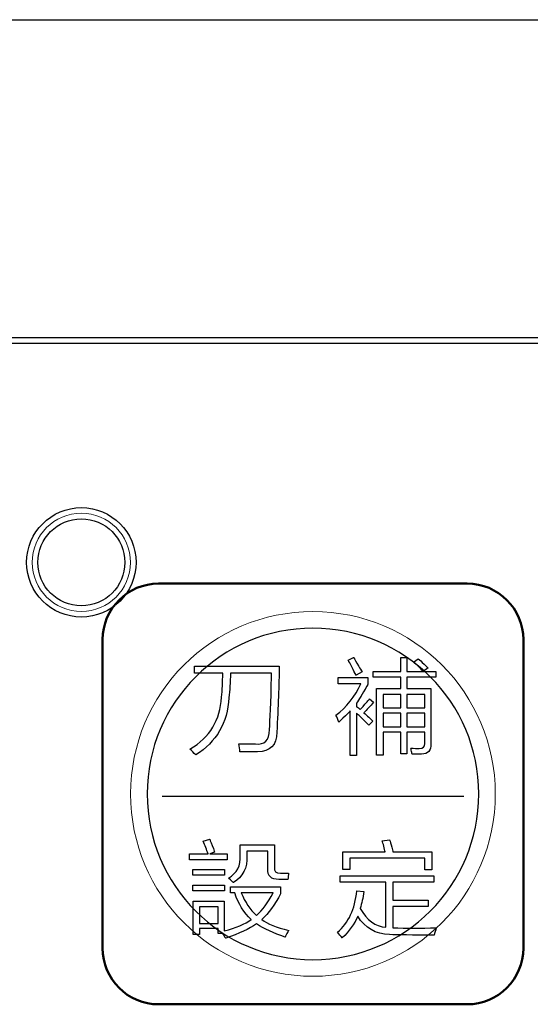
# Model space of a CAD drawing. Header units: millimetres. Extents: x 6964 to 8548, y -230 to 508.
# Tile 58 of 137: x 7309 to 7327, y 14 to 49. Entities that reach past the tile are written whole.
import ezdxf

# ---------------------------------------------------------------- set-up
doc = ezdxf.new("R2010")
doc.units = ezdxf.units.MM
doc.header["$LTSCALE"] = 3
doc.layers.add('layer 1', color=7, linetype='Continuous')

msp = doc.modelspace()

# ---------------------------------------------------------------- linework, layer by layer
at = {"linetype": 'Continuous', "lineweight": 30}
for p, q in [((7040.249, 49.214), (7439.249, 49.214)), ((7420.175, 37.87), (7272.842, 37.87))]:
    msp.add_line(p, q, dxfattribs=at)
at = {"layer": 'layer 1'}
for points in [[(7420.175, 37.67), (7420.175, 37.67), (7272.842, 37.67), (7272.842, 37.67)], [(7320.467, 26.387), (7320.467, 26.387), (7320.657, 26.475), (7320.657, 26.475)], [(7320.599, 26.14), (7320.541, 26.247), (7320.496, 26.329), (7320.467, 26.387)], [(7320.657, 26.475), (7320.696, 26.417), (7320.754, 26.319), (7320.832, 26.183)], [(7322.337, 25.98), (7322.337, 25.98), (7322.337, 26.476), (7322.337, 26.476)], [(7322.337, 26.476), (7322.337, 26.476), (7322.556, 26.476), (7322.556, 26.476)], [(7322.556, 26.476), (7322.556, 26.476), (7322.556, 25.98), (7322.556, 25.98)], [(7322.787, 26.314), (7322.787, 26.314), (7322.962, 26.431), (7322.962, 26.431)], [(7322.962, 26.431), (7323.011, 26.392), (7323.079, 26.329), (7323.167, 26.242)], [(7314.986, 25.92), (7314.986, 25.92), (7314.986, 26.168), (7314.986, 26.168)], [(7314.986, 26.168), (7314.986, 26.168), (7318.006, 26.168), (7318.006, 26.168)], [(7318.006, 26.168), (7317.997, 25.507), (7317.967, 24.724), (7317.919, 23.819)], [(7320.745, 25.848), (7320.706, 25.915), (7320.657, 26.013), (7320.599, 26.14)], [(7320.832, 26.183), (7320.891, 26.086), (7320.934, 26.013), (7320.963, 25.965)], [(7321.359, 25.776), (7321.359, 25.776), (7321.359, 25.98), (7321.359, 25.98)], [(7321.359, 25.98), (7321.359, 25.98), (7322.337, 25.98), (7322.337, 25.98)], [(7322.556, 25.98), (7322.556, 25.98), (7323.592, 25.98), (7323.592, 25.98)], [(7323.137, 25.979), (7323.021, 26.115), (7322.904, 26.227), (7322.787, 26.314)], [(7323.313, 26.11), (7323.313, 26.11), (7323.137, 25.979), (7323.137, 25.979)], [(7323.167, 26.242), (7323.225, 26.183), (7323.274, 26.14), (7323.313, 26.11)], [(7323.592, 25.98), (7323.592, 25.98), (7323.592, 25.776), (7323.592, 25.776)], [(7315.993, 25.92), (7315.993, 25.92), (7314.986, 25.92), (7314.986, 25.92)], [(7315.949, 25.059), (7315.978, 25.312), (7315.993, 25.599), (7315.993, 25.92)], [(7316.27, 25.92), (7316.26, 25.59), (7316.241, 25.298), (7316.212, 25.045)], [(7317.729, 25.92), (7317.729, 25.92), (7316.27, 25.92), (7316.27, 25.92)], [(7317.656, 23.906), (7317.685, 24.238), (7317.71, 24.865), (7317.729, 25.789)], [(7317.729, 25.789), (7317.729, 25.848), (7317.729, 25.891), (7317.729, 25.92)], [(7320.102, 25.541), (7320.102, 25.541), (7320.102, 25.76), (7320.102, 25.76)], [(7320.102, 25.76), (7320.102, 25.76), (7321.168, 25.76), (7321.168, 25.76)], [(7320.963, 25.965), (7320.963, 25.965), (7320.745, 25.848), (7320.745, 25.848)], [(7321.168, 25.76), (7321.168, 25.76), (7321.168, 25.526), (7321.168, 25.526)], [(7322.337, 25.776), (7322.337, 25.776), (7321.359, 25.776), (7321.359, 25.776)], [(7322.337, 25.368), (7322.337, 25.368), (7322.337, 25.776), (7322.337, 25.776)], [(7323.592, 25.776), (7323.592, 25.776), (7322.556, 25.776), (7322.556, 25.776)], [(7322.556, 25.776), (7322.556, 25.776), (7322.556, 25.368), (7322.556, 25.368)], [(7320.03, 24.418), (7320.409, 24.709), (7320.706, 25.084), (7320.92, 25.541)], [(7320.92, 25.541), (7320.92, 25.541), (7320.102, 25.541), (7320.102, 25.541)], [(7321.124, 25.453), (7320.968, 25.171), (7320.846, 24.972), (7320.759, 24.855)], [(7321.168, 25.526), (7321.158, 25.507), (7321.143, 25.482), (7321.124, 25.453)], [(7321.474, 23.001), (7321.474, 23.001), (7321.474, 25.368), (7321.474, 25.368)], [(7321.474, 25.368), (7321.474, 25.368), (7322.337, 25.368), (7322.337, 25.368)], [(7322.556, 25.368), (7322.556, 25.368), (7323.415, 25.368), (7323.415, 25.368)], [(7323.415, 25.368), (7323.415, 25.368), (7323.415, 23.395), (7323.415, 23.395)], [(7314.825, 23.206), (7315.536, 23.634), (7315.91, 24.252), (7315.949, 25.059)], [(7316.212, 25.045), (7316.163, 24.15), (7315.769, 23.469), (7315.03, 23.002)], [(7321.138, 24.899), (7321.178, 24.947), (7321.207, 24.982), (7321.226, 25.001)], [(7321.226, 25.001), (7321.226, 25.001), (7321.372, 24.884), (7321.372, 24.884)], [(7321.708, 25.163), (7321.708, 25.163), (7321.708, 24.68), (7321.708, 24.68)], [(7322.337, 25.163), (7322.337, 25.163), (7321.708, 25.163), (7321.708, 25.163)], [(7322.337, 24.68), (7322.337, 24.68), (7322.337, 25.163), (7322.337, 25.163)], [(7323.196, 25.163), (7323.196, 25.163), (7322.556, 25.163), (7322.556, 25.163)], [(7322.556, 25.163), (7322.556, 25.163), (7322.556, 24.68), (7322.556, 24.68)], [(7323.196, 24.68), (7323.196, 24.68), (7323.196, 25.163), (7323.196, 25.163)], [(7320.54, 24.578), (7320.492, 24.52), (7320.404, 24.432), (7320.277, 24.315)], [(7320.54, 22.988), (7320.54, 22.988), (7320.54, 24.578), (7320.54, 24.578)], [(7320.759, 24.855), (7320.759, 24.855), (7320.759, 24.724), (7320.759, 24.724)], [(7320.759, 24.724), (7320.778, 24.714), (7320.803, 24.7), (7320.832, 24.68)], [(7320.832, 24.68), (7320.861, 24.651), (7320.881, 24.631), (7320.891, 24.622)], [(7320.891, 24.622), (7320.948, 24.68), (7321.031, 24.772), (7321.138, 24.899)], [(7321.372, 24.884), (7321.245, 24.738), (7321.129, 24.612), (7321.022, 24.505)], [(7321.708, 24.68), (7321.708, 24.68), (7322.337, 24.68), (7322.337, 24.68)], [(7322.556, 24.68), (7322.556, 24.68), (7323.196, 24.68), (7323.196, 24.68)], [(7320.132, 24.169), (7320.102, 24.257), (7320.068, 24.34), (7320.03, 24.418)], [(7320.277, 24.315), (7320.209, 24.247), (7320.161, 24.198), (7320.132, 24.169)], [(7321.095, 24.169), (7320.948, 24.325), (7320.837, 24.432), (7320.759, 24.49)], [(7320.759, 24.49), (7320.759, 24.49), (7320.759, 22.988), (7320.759, 22.988)], [(7321.022, 24.505), (7321.148, 24.398), (7321.255, 24.301), (7321.343, 24.213)], [(7321.708, 24.491), (7321.708, 24.491), (7321.708, 24.008), (7321.708, 24.008)], [(7322.337, 24.491), (7322.337, 24.491), (7321.708, 24.491), (7321.708, 24.491)], [(7322.337, 24.008), (7322.337, 24.008), (7322.337, 24.491), (7322.337, 24.491)], [(7322.556, 24.491), (7322.556, 24.491), (7322.556, 24.008), (7322.556, 24.008)], [(7323.196, 24.491), (7323.196, 24.491), (7322.556, 24.491), (7322.556, 24.491)], [(7323.196, 24.008), (7323.196, 24.008), (7323.196, 24.491), (7323.196, 24.491)], [(7317.16, 23.396), (7317.491, 23.357), (7317.656, 23.527), (7317.656, 23.906)], [(7321.197, 24.067), (7321.178, 24.086), (7321.143, 24.121), (7321.095, 24.169)], [(7321.343, 24.213), (7321.343, 24.213), (7321.197, 24.067), (7321.197, 24.067)], [(7321.708, 24.008), (7321.708, 24.008), (7322.337, 24.008), (7322.337, 24.008)], [(7322.556, 24.008), (7322.556, 24.008), (7323.196, 24.008), (7323.196, 24.008)], [(7322.337, 23.819), (7322.337, 23.819), (7321.708, 23.819), (7321.708, 23.819)], [(7321.708, 23.819), (7321.708, 23.819), (7321.708, 23.001), (7321.708, 23.001)], [(7322.337, 23.045), (7322.337, 23.045), (7322.337, 23.819), (7322.337, 23.819)], [(7323.196, 23.819), (7323.196, 23.819), (7322.556, 23.819), (7322.556, 23.819)], [(7322.556, 23.819), (7322.556, 23.819), (7322.556, 23.045), (7322.556, 23.045)], [(7323.196, 23.41), (7323.196, 23.41), (7323.196, 23.819), (7323.196, 23.819)], [(7315.03, 23.002), (7314.962, 23.08), (7314.894, 23.148), (7314.825, 23.206)], [(7316.606, 23.119), (7316.596, 23.216), (7316.581, 23.308), (7316.562, 23.396)], [(7316.562, 23.396), (7316.746, 23.396), (7316.946, 23.396), (7317.16, 23.396)], [(7322.715, 23.176), (7322.705, 23.206), (7322.7, 23.23), (7322.7, 23.25)], [(7322.744, 23.031), (7322.734, 23.06), (7322.724, 23.108), (7322.715, 23.176)], [(7323.415, 23.395), (7323.424, 23.162), (7323.313, 23.041), (7323.079, 23.031)], [(7320.759, 22.988), (7320.759, 22.988), (7320.54, 22.988), (7320.54, 22.988)], [(7321.708, 23.001), (7321.708, 23.001), (7321.474, 23.001), (7321.474, 23.001)], [(7322.556, 23.045), (7322.556, 23.045), (7322.337, 23.045), (7322.337, 23.045)], [(7323.079, 23.031), (7322.972, 23.031), (7322.86, 23.031), (7322.744, 23.031)], [(7315.294, 19.926), (7315.294, 19.926), (7315.528, 19.999), (7315.528, 19.999)], [(7315.469, 19.474), (7315.421, 19.629), (7315.362, 19.78), (7315.294, 19.926)], [(7315.528, 19.999), (7315.547, 19.94), (7315.591, 19.828), (7315.659, 19.663)], [(7315.659, 19.663), (7315.679, 19.595), (7315.693, 19.551), (7315.703, 19.532)], [(7316.62, 19.43), (7316.62, 19.43), (7316.62, 19.795), (7316.62, 19.795)], [(7316.62, 19.795), (7316.62, 19.795), (7317.833, 19.795), (7317.833, 19.795)], [(7317.833, 19.795), (7317.833, 19.795), (7317.833, 19.007), (7317.833, 19.007)], [(7321.68, 19.939), (7321.68, 19.939), (7321.943, 19.982), (7321.943, 19.982)], [(7321.739, 19.749), (7321.71, 19.836), (7321.69, 19.899), (7321.68, 19.939)], [(7321.782, 19.545), (7321.772, 19.593), (7321.758, 19.661), (7321.739, 19.749)], [(7321.943, 19.982), (7321.962, 19.924), (7321.987, 19.836), (7322.016, 19.719)], [(7322.016, 19.719), (7322.036, 19.642), (7322.05, 19.583), (7322.06, 19.545)], [(7314.813, 19.269), (7314.813, 19.269), (7314.813, 19.474), (7314.813, 19.474)], [(7314.813, 19.474), (7314.813, 19.474), (7315.469, 19.474), (7315.469, 19.474)], [(7315.703, 19.532), (7315.703, 19.532), (7315.528, 19.474), (7315.528, 19.474)], [(7315.528, 19.474), (7315.528, 19.474), (7316.155, 19.474), (7316.155, 19.474)], [(7316.155, 19.474), (7316.155, 19.474), (7316.155, 19.269), (7316.155, 19.269)], [(7316.197, 18.613), (7316.498, 18.788), (7316.64, 19.06), (7316.62, 19.43)], [(7316.854, 19.415), (7316.873, 18.977), (7316.713, 18.657), (7316.372, 18.453)], [(7317.599, 19.576), (7317.599, 19.576), (7316.854, 19.576), (7316.854, 19.576)], [(7316.854, 19.576), (7316.854, 19.576), (7316.854, 19.415), (7316.854, 19.415)], [(7317.599, 18.948), (7317.599, 18.948), (7317.599, 19.576), (7317.599, 19.576)], [(7320.278, 18.917), (7320.278, 18.917), (7320.278, 19.545), (7320.278, 19.545)], [(7320.278, 19.545), (7320.278, 19.545), (7321.782, 19.545), (7321.782, 19.545)], [(7323.199, 19.325), (7323.199, 19.325), (7320.526, 19.325), (7320.526, 19.325)], [(7320.526, 19.325), (7320.526, 19.325), (7320.526, 18.917), (7320.526, 18.917)], [(7322.06, 19.545), (7322.06, 19.545), (7323.447, 19.545), (7323.447, 19.545)], [(7323.199, 18.903), (7323.199, 18.903), (7323.199, 19.325), (7323.199, 19.325)], [(7323.447, 19.545), (7323.447, 19.545), (7323.447, 18.903), (7323.447, 18.903)], [(7316.155, 19.269), (7316.155, 19.269), (7314.813, 19.269), (7314.813, 19.269)], [(7317.833, 19.007), (7317.823, 18.851), (7317.895, 18.778), (7318.051, 18.788)], [(7314.93, 18.713), (7314.93, 18.713), (7314.93, 18.917), (7314.93, 18.917)], [(7314.93, 18.917), (7314.93, 18.917), (7316.053, 18.917), (7316.053, 18.917)], [(7316.053, 18.713), (7316.053, 18.713), (7314.93, 18.713), (7314.93, 18.713)], [(7316.053, 18.917), (7316.053, 18.917), (7316.053, 18.713), (7316.053, 18.713)], [(7316.372, 18.453), (7316.362, 18.472), (7316.304, 18.525), (7316.197, 18.613)], [(7317.993, 18.569), (7317.72, 18.559), (7317.589, 18.686), (7317.599, 18.948)], [(7318.051, 18.788), (7318.168, 18.788), (7318.265, 18.788), (7318.343, 18.788)], [(7318.328, 18.686), (7318.328, 18.637), (7318.324, 18.598), (7318.314, 18.569)], [(7318.343, 18.788), (7318.343, 18.759), (7318.338, 18.725), (7318.328, 18.686)], [(7320.176, 18.467), (7320.176, 18.467), (7320.176, 18.7), (7320.176, 18.7)], [(7320.176, 18.7), (7320.176, 18.7), (7323.517, 18.7), (7323.517, 18.7)], [(7320.526, 18.917), (7320.526, 18.917), (7320.278, 18.917), (7320.278, 18.917)], [(7323.447, 18.903), (7323.447, 18.903), (7323.199, 18.903), (7323.199, 18.903)], [(7323.517, 18.7), (7323.517, 18.7), (7323.517, 18.467), (7323.517, 18.467)], [(7314.93, 18.16), (7314.93, 18.16), (7314.93, 18.364), (7314.93, 18.364)], [(7314.93, 18.364), (7314.93, 18.364), (7316.053, 18.364), (7316.053, 18.364)], [(7316.053, 18.364), (7316.053, 18.364), (7316.053, 18.16), (7316.053, 18.16)], [(7316.273, 18.085), (7316.273, 18.085), (7316.273, 18.304), (7316.273, 18.304)], [(7316.273, 18.304), (7316.273, 18.304), (7318.053, 18.304), (7318.053, 18.304)], [(7318.314, 18.569), (7318.226, 18.569), (7318.119, 18.569), (7317.993, 18.569)], [(7318.053, 18.304), (7318.053, 18.304), (7318.053, 18.057), (7318.053, 18.057)], [(7321.81, 18.467), (7321.81, 18.467), (7320.176, 18.467), (7320.176, 18.467)], [(7321.81, 16.86), (7321.81, 16.86), (7321.81, 18.467), (7321.81, 18.467)], [(7323.517, 18.467), (7323.517, 18.467), (7322.058, 18.467), (7322.058, 18.467)], [(7322.058, 18.467), (7322.058, 18.467), (7322.058, 17.823), (7322.058, 17.823)], [(7316.053, 18.16), (7316.053, 18.16), (7314.93, 18.16), (7314.93, 18.16)], [(7316.419, 18.085), (7316.419, 18.085), (7316.273, 18.085), (7316.273, 18.085)], [(7317.003, 17.136), (7316.75, 17.369), (7316.555, 17.686), (7316.419, 18.085)], [(7317.789, 18.085), (7317.789, 18.085), (7316.651, 18.085), (7316.651, 18.085)], [(7316.651, 18.085), (7316.787, 17.755), (7316.967, 17.487), (7317.191, 17.283)], [(7317.191, 17.283), (7317.415, 17.468), (7317.614, 17.735), (7317.789, 18.085)], [(7318.053, 18.057), (7317.849, 17.659), (7317.625, 17.353), (7317.382, 17.139)], [(7320.088, 16.685), (7320.477, 17.015), (7320.705, 17.507), (7320.774, 18.159)], [(7320.774, 18.159), (7320.774, 18.159), (7321.022, 18.13), (7321.022, 18.13)], [(7321.022, 18.13), (7320.992, 17.906), (7320.949, 17.706), (7320.89, 17.531)], [(7314.943, 16.6), (7314.943, 16.6), (7314.943, 17.793), (7314.943, 17.793)], [(7314.943, 17.793), (7314.943, 17.793), (7316.04, 17.793), (7316.04, 17.793)], [(7315.162, 17.589), (7315.162, 17.589), (7315.162, 16.994), (7315.162, 16.994)], [(7315.835, 17.589), (7315.835, 17.589), (7315.162, 17.589), (7315.162, 17.589)], [(7315.835, 16.994), (7315.835, 16.994), (7315.835, 17.589), (7315.835, 17.589)], [(7316.04, 17.793), (7316.04, 17.793), (7316.04, 16.728), (7316.04, 16.728)], [(7322.058, 17.823), (7322.058, 17.823), (7323.313, 17.823), (7323.313, 17.823)], [(7323.313, 17.603), (7323.313, 17.603), (7322.058, 17.603), (7322.058, 17.603)], [(7322.058, 17.603), (7322.058, 17.603), (7322.058, 16.845), (7322.058, 16.845)], [(7323.313, 17.823), (7323.313, 17.823), (7323.313, 17.603), (7323.313, 17.603)], [(7320.803, 17.254), (7320.686, 16.972), (7320.501, 16.714), (7320.248, 16.48)], [(7321.941, 16.597), (7321.445, 16.616), (7321.065, 16.835), (7320.803, 17.254)], [(7320.89, 17.531), (7321.124, 17.112), (7321.43, 16.889), (7321.81, 16.86)], [(7315.162, 16.994), (7315.162, 16.994), (7315.835, 16.994), (7315.835, 16.994)], [(7316.04, 16.728), (7316.468, 16.845), (7316.789, 16.98), (7317.003, 17.136)], [(7317.193, 16.979), (7316.939, 16.804), (7316.574, 16.634), (7316.098, 16.469)], [(7318.214, 16.512), (7317.815, 16.648), (7317.475, 16.804), (7317.193, 16.979)], [(7317.382, 17.139), (7317.586, 16.984), (7317.907, 16.853), (7318.345, 16.746)], [(7315.162, 16.6), (7315.162, 16.6), (7314.943, 16.6), (7314.943, 16.6)], [(7315.835, 16.818), (7315.835, 16.818), (7315.162, 16.818), (7315.162, 16.818)], [(7315.162, 16.818), (7315.162, 16.818), (7315.162, 16.6), (7315.162, 16.6)], [(7315.835, 16.644), (7315.835, 16.644), (7315.835, 16.818), (7315.835, 16.818)], [(7315.996, 16.644), (7315.996, 16.644), (7315.835, 16.644), (7315.835, 16.644)], [(7316.098, 16.469), (7316.059, 16.527), (7316.025, 16.585), (7315.996, 16.644)], [(7318.316, 16.702), (7318.267, 16.614), (7318.233, 16.551), (7318.214, 16.512)], [(7318.345, 16.746), (7318.336, 16.736), (7318.326, 16.721), (7318.316, 16.702)], [(7320.248, 16.48), (7320.2, 16.538), (7320.146, 16.607), (7320.088, 16.685)], [(7323.531, 16.583), (7322.744, 16.583), (7322.213, 16.587), (7321.941, 16.597)], [(7322.058, 16.845), (7322.534, 16.825), (7323.05, 16.825), (7323.605, 16.845)], [(7323.605, 16.845), (7323.575, 16.747), (7323.551, 16.66), (7323.531, 16.583)]]:
    msp.add_open_spline(points, degree=3, dxfattribs=at)
for points, knots in [([(7312.904, 29.869), (7312.904, 30.946), (7312.03, 31.819), (7310.954, 31.819), (7310.954, 31.819), (7309.877, 31.819), (7309.004, 30.946), (7309.004, 29.869), (7309.004, 29.869), (7309.004, 28.792), (7309.877, 27.919), (7310.954, 27.919), (7310.954, 27.919), (7312.03, 27.919), (7312.904, 28.792), (7312.904, 29.869)], [0, 0, 0, 0, 0.2, 0.2, 0.2, 0.2, 0.4, 0.4, 0.4, 0.4, 0.6, 0.6, 0.6, 0.6, 1, 1, 1, 1]), ([(7312.504, 29.869), (7312.504, 30.725), (7311.81, 31.419), (7310.954, 31.419), (7310.954, 31.419), (7310.098, 31.419), (7309.404, 30.725), (7309.404, 29.869), (7309.404, 29.869), (7309.404, 29.013), (7310.098, 28.319), (7310.954, 28.319), (7310.954, 28.319), (7311.81, 28.319), (7312.504, 29.013), (7312.504, 29.869)], [0, 0, 0, 0, 0.2, 0.2, 0.2, 0.2, 0.4, 0.4, 0.4, 0.4, 0.6, 0.6, 0.6, 0.6, 1, 1, 1, 1]), ([(7317.919, 23.819), (7317.919, 23.352), (7317.69, 23.119), (7317.233, 23.119), (7317.233, 23.119), (7317.028, 23.119), (7316.82, 23.119), (7316.606, 23.119)], [0.3888889, 0.3888889, 0.3888889, 0.3888889, 0.4444444, 0.4444444, 0.4444444, 0.4444445, 0.5, 0.5, 0.5, 0.5]), ([(7322.7, 23.25), (7322.817, 23.24), (7322.914, 23.235), (7322.992, 23.235), (7322.992, 23.235), (7323.137, 23.235), (7323.206, 23.293), (7323.196, 23.41)], [0.76666667, 0.76666667, 0.76666667, 0.76666667, 0.8, 0.8, 0.8, 0.80000001, 0.83333333, 0.83333333, 0.83333333, 0.83333333])]:
    msp.add_open_spline(points, degree=3, knots=knots, dxfattribs=at)
at = {"layer": 'layer 1', "lineweight": 9}
for points, knots in [([(7312.704, 29.869), (7312.704, 30.836), (7311.92, 31.619), (7310.954, 31.619), (7310.954, 31.619), (7309.987, 31.619), (7309.204, 30.836), (7309.204, 29.869), (7309.204, 29.869), (7309.204, 28.903), (7309.987, 28.119), (7310.954, 28.119), (7310.954, 28.119), (7311.92, 28.119), (7312.704, 28.903), (7312.704, 29.869)], [0, 0, 0, 0, 0.2, 0.2, 0.2, 0.2, 0.4, 0.4, 0.4, 0.4, 0.6, 0.6, 0.6, 0.6, 1, 1, 1, 1]), ([(7325.709, 21.614), (7325.709, 25.204), (7322.798, 28.114), (7319.209, 28.114), (7319.209, 28.114), (7315.619, 28.114), (7312.709, 25.204), (7312.709, 21.614), (7312.709, 21.614), (7312.709, 18.024), (7315.619, 15.114), (7319.209, 15.114)], [0, 0, 0, 0, 0.2, 0.2, 0.2, 0.2, 0.4, 0.4, 0.4, 0.4, 0.6, 0.6, 0.6, 0.6]), ([(7317.919, 23.819), (7317.919, 23.352), (7317.69, 23.119), (7317.233, 23.119), (7317.233, 23.119), (7317.028, 23.119), (7316.82, 23.119), (7316.606, 23.119)], [0.3888889, 0.3888889, 0.3888889, 0.3888889, 0.4444444, 0.4444444, 0.4444444, 0.4444445, 0.5, 0.5, 0.5, 0.5]), ([(7322.7, 23.25), (7322.817, 23.24), (7322.914, 23.235), (7322.992, 23.235), (7322.992, 23.235), (7323.137, 23.235), (7323.206, 23.293), (7323.196, 23.41)], [0.76666667, 0.76666667, 0.76666667, 0.76666667, 0.8, 0.8, 0.8, 0.80000001, 0.83333333, 0.83333333, 0.83333333, 0.83333333])]:
    msp.add_open_spline(points, degree=3, knots=knots, dxfattribs=at)
at = {"layer": 'layer 1', "lineweight": 50}
for points in [[(7311.709, 27.114), (7311.709, 28.214), (7312.608, 29.114), (7313.709, 29.114)], [(7313.709, 29.114), (7313.709, 29.114), (7324.709, 29.114), (7324.709, 29.114)], [(7324.709, 29.114), (7325.809, 29.114), (7326.709, 28.214), (7326.709, 27.114)], [(7311.709, 16.114), (7311.709, 16.114), (7311.709, 27.114), (7311.709, 27.114)], [(7326.709, 27.114), (7326.709, 27.114), (7326.709, 16.114), (7326.709, 16.114)], [(7313.709, 14.114), (7312.608, 14.114), (7311.709, 15.014), (7311.709, 16.114)], [(7326.709, 16.114), (7326.709, 15.014), (7325.809, 14.114), (7324.709, 14.114)], [(7324.709, 14.114), (7324.709, 14.114), (7313.709, 14.114), (7313.709, 14.114)]]:
    msp.add_open_spline(points, degree=3, dxfattribs=at)
at = {"layer": 'layer 1', "lineweight": 25}
for points, knots in [([(7325.118, 21.614), (7325.118, 24.878), (7322.472, 27.523), (7319.209, 27.523), (7319.209, 27.523), (7315.945, 27.523), (7313.3, 24.878), (7313.3, 21.614)], [0, 0, 0, 0, 0.2, 0.2, 0.2, 0.2, 0.4, 0.4, 0.4, 0.4]), ([(7313.3, 21.614), (7313.299, 18.351), (7315.945, 15.705), (7319.209, 15.705), (7319.209, 15.705), (7322.472, 15.705), (7325.118, 18.351), (7325.118, 21.614)], [0.4, 0.4, 0.4, 0.4, 0.6, 0.6, 0.6, 0.6, 1, 1, 1, 1])]:
    msp.add_open_spline(points, degree=3, knots=knots, dxfattribs=at)
at = {"layer": 'layer 1', "lineweight": 9}
for points in [[(7320.467, 26.387), (7320.467, 26.387), (7320.657, 26.475), (7320.657, 26.475)], [(7320.599, 26.14), (7320.541, 26.247), (7320.496, 26.329), (7320.467, 26.387)], [(7320.657, 26.475), (7320.696, 26.417), (7320.754, 26.319), (7320.832, 26.183)], [(7322.337, 25.98), (7322.337, 25.98), (7322.337, 26.476), (7322.337, 26.476)], [(7322.337, 26.476), (7322.337, 26.476), (7322.556, 26.476), (7322.556, 26.476)], [(7322.556, 26.476), (7322.556, 26.476), (7322.556, 25.98), (7322.556, 25.98)], [(7322.787, 26.314), (7322.787, 26.314), (7322.962, 26.431), (7322.962, 26.431)], [(7322.962, 26.431), (7323.011, 26.392), (7323.079, 26.329), (7323.167, 26.242)], [(7314.986, 25.92), (7314.986, 25.92), (7314.986, 26.168), (7314.986, 26.168)], [(7314.986, 26.168), (7314.986, 26.168), (7318.006, 26.168), (7318.006, 26.168)], [(7318.006, 26.168), (7317.997, 25.507), (7317.967, 24.724), (7317.919, 23.819)], [(7320.745, 25.848), (7320.706, 25.915), (7320.657, 26.013), (7320.599, 26.14)], [(7320.832, 26.183), (7320.891, 26.086), (7320.934, 26.013), (7320.963, 25.965)], [(7321.359, 25.776), (7321.359, 25.776), (7321.359, 25.98), (7321.359, 25.98)], [(7321.359, 25.98), (7321.359, 25.98), (7322.337, 25.98), (7322.337, 25.98)], [(7322.556, 25.98), (7322.556, 25.98), (7323.592, 25.98), (7323.592, 25.98)], [(7323.137, 25.979), (7323.021, 26.115), (7322.904, 26.227), (7322.787, 26.314)], [(7323.313, 26.11), (7323.313, 26.11), (7323.137, 25.979), (7323.137, 25.979)], [(7323.167, 26.242), (7323.225, 26.183), (7323.274, 26.14), (7323.313, 26.11)], [(7323.592, 25.98), (7323.592, 25.98), (7323.592, 25.776), (7323.592, 25.776)], [(7315.993, 25.92), (7315.993, 25.92), (7314.986, 25.92), (7314.986, 25.92)], [(7315.949, 25.059), (7315.978, 25.312), (7315.993, 25.599), (7315.993, 25.92)], [(7316.27, 25.92), (7316.26, 25.59), (7316.241, 25.298), (7316.212, 25.045)], [(7317.729, 25.92), (7317.729, 25.92), (7316.27, 25.92), (7316.27, 25.92)], [(7317.656, 23.906), (7317.685, 24.238), (7317.71, 24.865), (7317.729, 25.789)], [(7317.729, 25.789), (7317.729, 25.848), (7317.729, 25.891), (7317.729, 25.92)], [(7320.102, 25.541), (7320.102, 25.541), (7320.102, 25.76), (7320.102, 25.76)], [(7320.102, 25.76), (7320.102, 25.76), (7321.168, 25.76), (7321.168, 25.76)], [(7320.963, 25.965), (7320.963, 25.965), (7320.745, 25.848), (7320.745, 25.848)], [(7321.168, 25.76), (7321.168, 25.76), (7321.168, 25.526), (7321.168, 25.526)], [(7322.337, 25.776), (7322.337, 25.776), (7321.359, 25.776), (7321.359, 25.776)], [(7322.337, 25.368), (7322.337, 25.368), (7322.337, 25.776), (7322.337, 25.776)], [(7323.592, 25.776), (7323.592, 25.776), (7322.556, 25.776), (7322.556, 25.776)], [(7322.556, 25.776), (7322.556, 25.776), (7322.556, 25.368), (7322.556, 25.368)], [(7320.03, 24.418), (7320.409, 24.709), (7320.706, 25.084), (7320.92, 25.541)], [(7320.92, 25.541), (7320.92, 25.541), (7320.102, 25.541), (7320.102, 25.541)], [(7321.124, 25.453), (7320.968, 25.171), (7320.846, 24.972), (7320.759, 24.855)], [(7321.168, 25.526), (7321.158, 25.507), (7321.143, 25.482), (7321.124, 25.453)], [(7321.474, 23.001), (7321.474, 23.001), (7321.474, 25.368), (7321.474, 25.368)], [(7321.474, 25.368), (7321.474, 25.368), (7322.337, 25.368), (7322.337, 25.368)], [(7322.556, 25.368), (7322.556, 25.368), (7323.415, 25.368), (7323.415, 25.368)], [(7323.415, 25.368), (7323.415, 25.368), (7323.415, 23.395), (7323.415, 23.395)], [(7314.825, 23.206), (7315.536, 23.634), (7315.91, 24.252), (7315.949, 25.059)], [(7316.212, 25.045), (7316.163, 24.15), (7315.769, 23.469), (7315.03, 23.002)], [(7321.138, 24.899), (7321.178, 24.947), (7321.207, 24.982), (7321.226, 25.001)], [(7321.226, 25.001), (7321.226, 25.001), (7321.372, 24.884), (7321.372, 24.884)], [(7321.708, 25.163), (7321.708, 25.163), (7321.708, 24.68), (7321.708, 24.68)], [(7322.337, 25.163), (7322.337, 25.163), (7321.708, 25.163), (7321.708, 25.163)], [(7322.337, 24.68), (7322.337, 24.68), (7322.337, 25.163), (7322.337, 25.163)], [(7323.196, 25.163), (7323.196, 25.163), (7322.556, 25.163), (7322.556, 25.163)], [(7322.556, 25.163), (7322.556, 25.163), (7322.556, 24.68), (7322.556, 24.68)], [(7323.196, 24.68), (7323.196, 24.68), (7323.196, 25.163), (7323.196, 25.163)], [(7320.54, 24.578), (7320.492, 24.52), (7320.404, 24.432), (7320.277, 24.315)], [(7320.54, 22.988), (7320.54, 22.988), (7320.54, 24.578), (7320.54, 24.578)], [(7320.759, 24.855), (7320.759, 24.855), (7320.759, 24.724), (7320.759, 24.724)], [(7320.759, 24.724), (7320.778, 24.714), (7320.803, 24.7), (7320.832, 24.68)], [(7320.832, 24.68), (7320.861, 24.651), (7320.881, 24.631), (7320.891, 24.622)], [(7320.891, 24.622), (7320.948, 24.68), (7321.031, 24.772), (7321.138, 24.899)], [(7321.372, 24.884), (7321.245, 24.738), (7321.129, 24.612), (7321.022, 24.505)], [(7321.708, 24.68), (7321.708, 24.68), (7322.337, 24.68), (7322.337, 24.68)], [(7322.556, 24.68), (7322.556, 24.68), (7323.196, 24.68), (7323.196, 24.68)], [(7320.132, 24.169), (7320.102, 24.257), (7320.068, 24.34), (7320.03, 24.418)], [(7320.277, 24.315), (7320.209, 24.247), (7320.161, 24.198), (7320.132, 24.169)], [(7321.095, 24.169), (7320.948, 24.325), (7320.837, 24.432), (7320.759, 24.49)], [(7320.759, 24.49), (7320.759, 24.49), (7320.759, 22.988), (7320.759, 22.988)], [(7321.022, 24.505), (7321.148, 24.398), (7321.255, 24.301), (7321.343, 24.213)], [(7321.708, 24.491), (7321.708, 24.491), (7321.708, 24.008), (7321.708, 24.008)], [(7322.337, 24.491), (7322.337, 24.491), (7321.708, 24.491), (7321.708, 24.491)], [(7322.337, 24.008), (7322.337, 24.008), (7322.337, 24.491), (7322.337, 24.491)], [(7322.556, 24.491), (7322.556, 24.491), (7322.556, 24.008), (7322.556, 24.008)], [(7323.196, 24.491), (7323.196, 24.491), (7322.556, 24.491), (7322.556, 24.491)], [(7323.196, 24.008), (7323.196, 24.008), (7323.196, 24.491), (7323.196, 24.491)], [(7317.16, 23.396), (7317.491, 23.357), (7317.656, 23.527), (7317.656, 23.906)], [(7321.197, 24.067), (7321.178, 24.086), (7321.143, 24.121), (7321.095, 24.169)], [(7321.343, 24.213), (7321.343, 24.213), (7321.197, 24.067), (7321.197, 24.067)], [(7321.708, 24.008), (7321.708, 24.008), (7322.337, 24.008), (7322.337, 24.008)], [(7322.556, 24.008), (7322.556, 24.008), (7323.196, 24.008), (7323.196, 24.008)], [(7322.337, 23.819), (7322.337, 23.819), (7321.708, 23.819), (7321.708, 23.819)], [(7321.708, 23.819), (7321.708, 23.819), (7321.708, 23.001), (7321.708, 23.001)], [(7322.337, 23.045), (7322.337, 23.045), (7322.337, 23.819), (7322.337, 23.819)], [(7323.196, 23.819), (7323.196, 23.819), (7322.556, 23.819), (7322.556, 23.819)], [(7322.556, 23.819), (7322.556, 23.819), (7322.556, 23.045), (7322.556, 23.045)], [(7323.196, 23.41), (7323.196, 23.41), (7323.196, 23.819), (7323.196, 23.819)], [(7315.03, 23.002), (7314.962, 23.08), (7314.894, 23.148), (7314.825, 23.206)], [(7316.606, 23.119), (7316.596, 23.216), (7316.581, 23.308), (7316.562, 23.396)], [(7316.562, 23.396), (7316.746, 23.396), (7316.946, 23.396), (7317.16, 23.396)], [(7322.715, 23.176), (7322.705, 23.206), (7322.7, 23.23), (7322.7, 23.25)], [(7322.744, 23.031), (7322.734, 23.06), (7322.724, 23.108), (7322.715, 23.176)], [(7323.415, 23.395), (7323.424, 23.162), (7323.313, 23.041), (7323.079, 23.031)], [(7320.759, 22.988), (7320.759, 22.988), (7320.54, 22.988), (7320.54, 22.988)], [(7321.708, 23.001), (7321.708, 23.001), (7321.474, 23.001), (7321.474, 23.001)], [(7322.556, 23.045), (7322.556, 23.045), (7322.337, 23.045), (7322.337, 23.045)], [(7323.079, 23.031), (7322.972, 23.031), (7322.86, 23.031), (7322.744, 23.031)], [(7319.209, 15.114), (7322.798, 15.114), (7325.709, 18.024), (7325.709, 21.614)], [(7315.294, 19.926), (7315.294, 19.926), (7315.528, 19.999), (7315.528, 19.999)], [(7315.469, 19.474), (7315.421, 19.629), (7315.362, 19.78), (7315.294, 19.926)], [(7315.528, 19.999), (7315.547, 19.94), (7315.591, 19.828), (7315.659, 19.663)], [(7315.659, 19.663), (7315.679, 19.595), (7315.693, 19.551), (7315.703, 19.532)], [(7316.62, 19.43), (7316.62, 19.43), (7316.62, 19.795), (7316.62, 19.795)], [(7316.62, 19.795), (7316.62, 19.795), (7317.833, 19.795), (7317.833, 19.795)], [(7317.833, 19.795), (7317.833, 19.795), (7317.833, 19.007), (7317.833, 19.007)], [(7321.68, 19.939), (7321.68, 19.939), (7321.943, 19.982), (7321.943, 19.982)], [(7321.739, 19.749), (7321.71, 19.836), (7321.69, 19.899), (7321.68, 19.939)], [(7321.782, 19.545), (7321.772, 19.593), (7321.758, 19.661), (7321.739, 19.749)], [(7321.943, 19.982), (7321.962, 19.924), (7321.987, 19.836), (7322.016, 19.719)], [(7322.016, 19.719), (7322.036, 19.642), (7322.05, 19.583), (7322.06, 19.545)], [(7314.813, 19.269), (7314.813, 19.269), (7314.813, 19.474), (7314.813, 19.474)], [(7314.813, 19.474), (7314.813, 19.474), (7315.469, 19.474), (7315.469, 19.474)], [(7315.703, 19.532), (7315.703, 19.532), (7315.528, 19.474), (7315.528, 19.474)], [(7315.528, 19.474), (7315.528, 19.474), (7316.155, 19.474), (7316.155, 19.474)], [(7316.155, 19.474), (7316.155, 19.474), (7316.155, 19.269), (7316.155, 19.269)], [(7316.197, 18.613), (7316.498, 18.788), (7316.64, 19.06), (7316.62, 19.43)], [(7316.854, 19.415), (7316.873, 18.977), (7316.713, 18.657), (7316.372, 18.453)], [(7317.599, 19.576), (7317.599, 19.576), (7316.854, 19.576), (7316.854, 19.576)], [(7316.854, 19.576), (7316.854, 19.576), (7316.854, 19.415), (7316.854, 19.415)], [(7317.599, 18.948), (7317.599, 18.948), (7317.599, 19.576), (7317.599, 19.576)], [(7320.278, 18.917), (7320.278, 18.917), (7320.278, 19.545), (7320.278, 19.545)], [(7320.278, 19.545), (7320.278, 19.545), (7321.782, 19.545), (7321.782, 19.545)], [(7323.199, 19.325), (7323.199, 19.325), (7320.526, 19.325), (7320.526, 19.325)], [(7320.526, 19.325), (7320.526, 19.325), (7320.526, 18.917), (7320.526, 18.917)], [(7322.06, 19.545), (7322.06, 19.545), (7323.447, 19.545), (7323.447, 19.545)], [(7323.199, 18.903), (7323.199, 18.903), (7323.199, 19.325), (7323.199, 19.325)], [(7323.447, 19.545), (7323.447, 19.545), (7323.447, 18.903), (7323.447, 18.903)], [(7316.155, 19.269), (7316.155, 19.269), (7314.813, 19.269), (7314.813, 19.269)], [(7317.833, 19.007), (7317.823, 18.851), (7317.895, 18.778), (7318.051, 18.788)], [(7314.93, 18.713), (7314.93, 18.713), (7314.93, 18.917), (7314.93, 18.917)], [(7314.93, 18.917), (7314.93, 18.917), (7316.053, 18.917), (7316.053, 18.917)], [(7316.053, 18.713), (7316.053, 18.713), (7314.93, 18.713), (7314.93, 18.713)], [(7316.053, 18.917), (7316.053, 18.917), (7316.053, 18.713), (7316.053, 18.713)], [(7316.372, 18.453), (7316.362, 18.472), (7316.304, 18.525), (7316.197, 18.613)], [(7317.993, 18.569), (7317.72, 18.559), (7317.589, 18.686), (7317.599, 18.948)], [(7318.051, 18.788), (7318.168, 18.788), (7318.265, 18.788), (7318.343, 18.788)], [(7318.328, 18.686), (7318.328, 18.637), (7318.324, 18.598), (7318.314, 18.569)], [(7318.343, 18.788), (7318.343, 18.759), (7318.338, 18.725), (7318.328, 18.686)], [(7320.176, 18.467), (7320.176, 18.467), (7320.176, 18.7), (7320.176, 18.7)], [(7320.176, 18.7), (7320.176, 18.7), (7323.517, 18.7), (7323.517, 18.7)], [(7320.526, 18.917), (7320.526, 18.917), (7320.278, 18.917), (7320.278, 18.917)], [(7323.447, 18.903), (7323.447, 18.903), (7323.199, 18.903), (7323.199, 18.903)], [(7323.517, 18.7), (7323.517, 18.7), (7323.517, 18.467), (7323.517, 18.467)], [(7314.93, 18.16), (7314.93, 18.16), (7314.93, 18.364), (7314.93, 18.364)], [(7314.93, 18.364), (7314.93, 18.364), (7316.053, 18.364), (7316.053, 18.364)], [(7316.053, 18.364), (7316.053, 18.364), (7316.053, 18.16), (7316.053, 18.16)], [(7316.273, 18.085), (7316.273, 18.085), (7316.273, 18.304), (7316.273, 18.304)], [(7316.273, 18.304), (7316.273, 18.304), (7318.053, 18.304), (7318.053, 18.304)], [(7318.314, 18.569), (7318.226, 18.569), (7318.119, 18.569), (7317.993, 18.569)], [(7318.053, 18.304), (7318.053, 18.304), (7318.053, 18.057), (7318.053, 18.057)], [(7321.81, 18.467), (7321.81, 18.467), (7320.176, 18.467), (7320.176, 18.467)], [(7321.81, 16.86), (7321.81, 16.86), (7321.81, 18.467), (7321.81, 18.467)], [(7323.517, 18.467), (7323.517, 18.467), (7322.058, 18.467), (7322.058, 18.467)], [(7322.058, 18.467), (7322.058, 18.467), (7322.058, 17.823), (7322.058, 17.823)], [(7316.053, 18.16), (7316.053, 18.16), (7314.93, 18.16), (7314.93, 18.16)], [(7316.419, 18.085), (7316.419, 18.085), (7316.273, 18.085), (7316.273, 18.085)], [(7317.003, 17.136), (7316.75, 17.369), (7316.555, 17.686), (7316.419, 18.085)], [(7317.789, 18.085), (7317.789, 18.085), (7316.651, 18.085), (7316.651, 18.085)], [(7316.651, 18.085), (7316.787, 17.755), (7316.967, 17.487), (7317.191, 17.283)], [(7317.191, 17.283), (7317.415, 17.468), (7317.614, 17.735), (7317.789, 18.085)], [(7318.053, 18.057), (7317.849, 17.659), (7317.625, 17.353), (7317.382, 17.139)], [(7320.088, 16.685), (7320.477, 17.015), (7320.705, 17.507), (7320.774, 18.159)], [(7320.774, 18.159), (7320.774, 18.159), (7321.022, 18.13), (7321.022, 18.13)], [(7321.022, 18.13), (7320.992, 17.906), (7320.949, 17.706), (7320.89, 17.531)], [(7314.943, 16.6), (7314.943, 16.6), (7314.943, 17.793), (7314.943, 17.793)], [(7314.943, 17.793), (7314.943, 17.793), (7316.04, 17.793), (7316.04, 17.793)], [(7315.162, 17.589), (7315.162, 17.589), (7315.162, 16.994), (7315.162, 16.994)], [(7315.835, 17.589), (7315.835, 17.589), (7315.162, 17.589), (7315.162, 17.589)], [(7315.835, 16.994), (7315.835, 16.994), (7315.835, 17.589), (7315.835, 17.589)], [(7316.04, 17.793), (7316.04, 17.793), (7316.04, 16.728), (7316.04, 16.728)], [(7322.058, 17.823), (7322.058, 17.823), (7323.313, 17.823), (7323.313, 17.823)], [(7323.313, 17.603), (7323.313, 17.603), (7322.058, 17.603), (7322.058, 17.603)], [(7322.058, 17.603), (7322.058, 17.603), (7322.058, 16.845), (7322.058, 16.845)], [(7323.313, 17.823), (7323.313, 17.823), (7323.313, 17.603), (7323.313, 17.603)], [(7320.803, 17.254), (7320.686, 16.972), (7320.501, 16.714), (7320.248, 16.48)], [(7321.941, 16.597), (7321.445, 16.616), (7321.065, 16.835), (7320.803, 17.254)], [(7320.89, 17.531), (7321.124, 17.112), (7321.43, 16.889), (7321.81, 16.86)], [(7315.162, 16.994), (7315.162, 16.994), (7315.835, 16.994), (7315.835, 16.994)], [(7316.04, 16.728), (7316.468, 16.845), (7316.789, 16.98), (7317.003, 17.136)], [(7317.193, 16.979), (7316.939, 16.804), (7316.574, 16.634), (7316.098, 16.469)], [(7318.214, 16.512), (7317.815, 16.648), (7317.475, 16.804), (7317.193, 16.979)], [(7317.382, 17.139), (7317.586, 16.984), (7317.907, 16.853), (7318.345, 16.746)], [(7315.162, 16.6), (7315.162, 16.6), (7314.943, 16.6), (7314.943, 16.6)], [(7315.835, 16.818), (7315.835, 16.818), (7315.162, 16.818), (7315.162, 16.818)], [(7315.162, 16.818), (7315.162, 16.818), (7315.162, 16.6), (7315.162, 16.6)], [(7315.835, 16.644), (7315.835, 16.644), (7315.835, 16.818), (7315.835, 16.818)], [(7315.996, 16.644), (7315.996, 16.644), (7315.835, 16.644), (7315.835, 16.644)], [(7316.098, 16.469), (7316.059, 16.527), (7316.025, 16.585), (7315.996, 16.644)], [(7318.316, 16.702), (7318.267, 16.614), (7318.233, 16.551), (7318.214, 16.512)], [(7318.345, 16.746), (7318.336, 16.736), (7318.326, 16.721), (7318.316, 16.702)], [(7320.248, 16.48), (7320.2, 16.538), (7320.146, 16.607), (7320.088, 16.685)], [(7323.531, 16.583), (7322.744, 16.583), (7322.213, 16.587), (7321.941, 16.597)], [(7322.058, 16.845), (7322.534, 16.825), (7323.05, 16.825), (7323.605, 16.845)], [(7323.605, 16.845), (7323.575, 16.747), (7323.551, 16.66), (7323.531, 16.583)]]:
    msp.add_open_spline(points, degree=3, dxfattribs=at)
at = {"layer": 'layer 1', "lineweight": 30}
msp.add_open_spline([(7313.83, 21.534), (7313.83, 21.534), (7324.587, 21.534), (7324.587, 21.534)], degree=3, dxfattribs=at)

doc.saveas('drawing.dxf')
